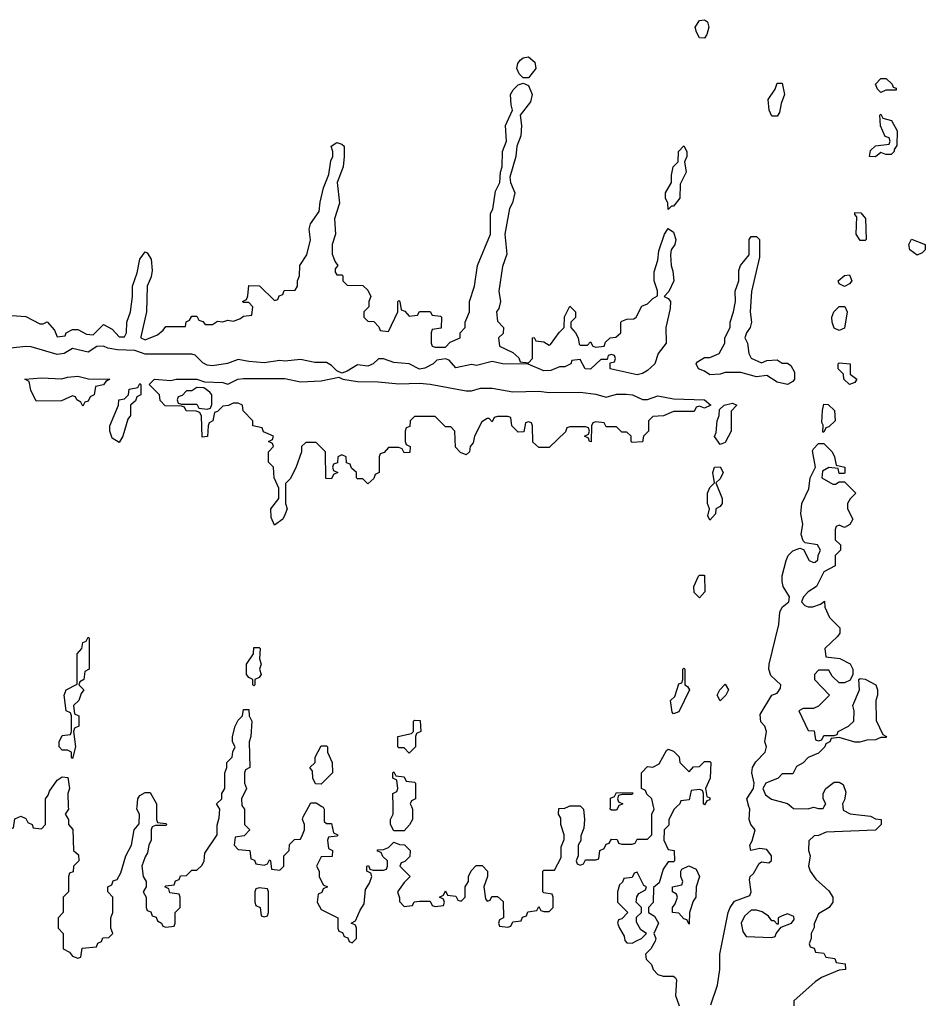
# Model space of a CAD drawing. Header units: inches. Extents: x 2701622 to 2964296, y 496201 to 720542.
# Tile 72 of 256: x 2741886 to 2745382, y 709236 to 713039. Entities that reach past the tile are written whole.
import ezdxf

# ---------------------------------------------------------------- set-up
doc = ezdxf.new("R2010")
doc.units = ezdxf.units.IN
doc.header["$MEASUREMENT"] = 0
doc.layers.add('C7740', color=7, linetype='Continuous')
doc.layers.add('C7741', color=7, linetype='Continuous')

msp = doc.modelspace()

# ---------------------------------------------------------------- linework, layer by layer
at = {"layer": 'C7740', "color": 4, "elevation": 12}
for points in [[(2741754, 710000), (2741754, 709990), (2741774, 709970), (2741774, 709910), (2741778, 709898), (2741790, 709894), (2741830, 709894), (2741842, 709898), (2741847.3, 709912.7), (2741862, 709918), (2741867.3, 709952.7), (2741890, 709962), (2741910, 709954), (2741918, 709938), (2741934, 709930), (2741938, 709918), (2741970, 709914), (2741986, 709930), (2741986, 710000)], [(2742073.7, 710000), (2742074, 709990), (2742062, 709970), (2742074, 709950), (2742074, 709930), (2742091.6, 709911.6), (2742094, 709830), (2742112.7, 709812.7), (2742114, 709790), (2742094, 709770), (2742092.7, 709747.3), (2742078, 709742), (2742074, 709730), (2742074, 709670), (2742054, 709650), (2742054, 709590), (2742034, 709570), (2742034, 709530), (2742054, 709510), (2742054, 709450), (2742078, 709438), (2742090, 709422), (2742110, 709414), (2742122, 709418), (2742127.3, 709452.7), (2742182, 709458), (2742187.3, 709472.7), (2742202, 709478), (2742207.3, 709492.7), (2742230, 709494), (2742246, 709510), (2742238, 709530), (2742238, 709570), (2742246, 709590), (2742246, 709650), (2742226, 709670), (2742226, 709690), (2742242, 709698), (2742247.3, 709712.7), (2742262, 709718), (2742276.4, 709743.6), (2742295.3, 709810), (2742318, 709850), (2742328, 709910), (2742347.3, 709932.7), (2742348, 709970), (2742338, 709990), (2742339, 710000)], [(2742414, 710000), (2742414, 709950), (2742418, 709938), (2742450, 709934), (2742454, 709930), (2742450, 709926), (2742410, 709926), (2742398, 709922), (2742394, 709910), (2742394, 709870), (2742384.7, 709850), (2742379.6, 709820.4), (2742370, 709806), (2742358, 709770), (2742362, 709730), (2742374, 709710), (2742374, 709690), (2742362, 709670), (2742374, 709650), (2742374, 709610), (2742378, 709598), (2742392.7, 709592.7), (2742398, 709578), (2742412.7, 709572.7), (2742418, 709558), (2742434, 709550), (2742438, 709538), (2742450, 709534), (2742482, 709538), (2742486, 709550), (2742486, 709590), (2742506, 709610), (2742506, 709650), (2742502, 709662), (2742466, 709666), (2742462, 709682), (2742446, 709690), (2742450, 709694), (2742482, 709698), (2742487.3, 709712.7), (2742502, 709718), (2742507.3, 709732.7), (2742530, 709734), (2742550, 709754), (2742570, 709754), (2742590, 709774), (2742598, 709790), (2742600.4, 709819.6), (2742648, 709890), (2742648.4, 709928.4), (2742656.4, 709956.4), (2742658, 709990), (2742652, 710000)], [(2742746.4, 710000), (2742754, 709990), (2742754, 709930), (2742774, 709910), (2742752.7, 709887.3), (2742718, 709882), (2742714, 709850), (2742730, 709834), (2742774, 709830), (2742778, 709798), (2742792.7, 709792.7), (2742798, 709778), (2742830, 709774), (2742842, 709778), (2742850, 709794), (2742854, 709790), (2742858, 709758), (2742890, 709754), (2742906, 709770), (2742906, 709810), (2742926, 709830), (2742927.3, 709852.7), (2742947.3, 709872.7), (2742970, 709874), (2742978, 709890), (2742986, 709910), (2742986, 709930), (2742978, 709950), (2742980.4, 709959.6), (2743002.4, 710000)], [(2743051.9, 710000), (2743056.9, 709996.9), (2743062, 709990), (2743062, 709942), (2743070, 709934), (2743090, 709934), (2743098, 709898), (2743114, 709890), (2743110, 709886), (2743078, 709882), (2743074, 709870), (2743078, 709838), (2743094, 709830), (2743092.7, 709807.3), (2743050, 709806), (2743032, 709770), (2743042, 709750), (2743042, 709730), (2743058, 709698), (2743074, 709690), (2743058, 709682), (2743052.7, 709667.3), (2743038, 709662), (2743034, 709630), (2743050, 709602), (2743114, 709570), (2743114, 709530), (2743118, 709518), (2743132.7, 709512.7), (2743138, 709498), (2743152.7, 709492.7), (2743158, 709478), (2743170, 709474), (2743186, 709490), (2743186, 709530), (2743182, 709542), (2743166, 709550), (2743182, 709558), (2743200.4, 709599.6), (2743216.4, 709623.6), (2743220.4, 709679.6), (2743236.4, 709703.6), (2743246, 709730), (2743242, 709742), (2743226, 709750), (2743226, 709770), (2743232.7, 709772.7), (2743238, 709758), (2743250, 709754), (2743290, 709754), (2743302, 709758), (2743306, 709770), (2743306, 709790), (2743287.3, 709807.3), (2743282, 709822), (2743267.3, 709827.3), (2743267.3, 709832.7), (2743290, 709834), (2743310, 709842), (2743330, 709862), (2743352.7, 709852.7), (2743371.3, 709851.3), (2743394, 709830), (2743392.7, 709807.3), (2743372.7, 709787.3), (2743358, 709782), (2743354, 709770), (2743394, 709730), (2743370, 709706), (2743344.7, 709670), (2743352.7, 709647.3), (2743352.7, 709632.7), (2743370, 709614), (2743402, 709618), (2743408.4, 709631.6), (2743430, 709634), (2743470, 709634), (2743478, 709618), (2743490, 709614), (2743522, 709618), (2743526, 709630), (2743522, 709642), (2743506, 709650), (2743522, 709658), (2743530, 709674), (2743538, 709658), (2743570, 709654), (2743578, 709638), (2743590, 709634), (2743606, 709650), (2743606, 709690), (2743618, 709710), (2743618, 709730), (2743628.4, 709751.6), (2743648.4, 709771.6), (2743671.6, 709771.6), (2743692, 709750), (2743692, 709730), (2743678, 709690), (2743683.6, 709643.6), (2743690, 709634), (2743702, 709638), (2743708, 709652), (2743730, 709652), (2743752.7, 709632.7), (2743754, 709570), (2743738, 709562), (2743734, 709550), (2743738, 709538), (2743770, 709534), (2743782, 709538), (2743790, 709554), (2743822, 709558), (2743827.3, 709572.7), (2743842, 709578), (2743847.3, 709592.7), (2743882, 709598), (2743890, 709614), (2743898, 709598), (2743910, 709594), (2743930, 709594), (2743946, 709610), (2743946, 709650), (2743942, 709662), (2743910, 709666), (2743906, 709670), (2743906, 709750), (2743910, 709754), (2743950, 709754), (2743976.4, 709803.6), (2743976.4, 709843.6), (2743987.3, 709872.7), (2743988, 709890), (2743975.3, 709930), (2743975.3, 709955.3), (2743966, 709970), (2743967.3, 709992.7), (2743990, 709994), (2744005, 710000)], [(2743398, 710000), (2743402, 709990), (2743402, 709950), (2743391.3, 709928.7), (2743370, 709906), (2743330, 709906), (2743318, 709930), (2743318, 709950), (2743328, 709970), (2743327.2, 710000)], [(2744052, 710000), (2744062, 709990), (2744066, 709950), (2744063.6, 709916.4), (2744052.7, 709887.3), (2744051.6, 709868.4), (2744042, 709850), (2744042, 709810), (2744034, 709790), (2744038, 709778), (2744050, 709774), (2744062, 709778), (2744070, 709794), (2744110, 709794), (2744122, 709798), (2744126, 709830), (2744142, 709838), (2744150, 709854), (2744162, 709858), (2744170, 709874), (2744192.7, 709872.7), (2744198, 709858), (2744210, 709854), (2744250, 709854), (2744262, 709858), (2744270, 709874), (2744310, 709874), (2744326, 709890), (2744326, 709970), (2744335.3, 709990), (2744333, 710000)], [(2744197, 710000), (2744190, 709986), (2744170, 709986), (2744166, 709990), (2744166.3, 710000)], [(2744423, 710000), (2744412, 709990), (2744392, 709950), (2744391.6, 709928.4), (2744374, 709910), (2744372, 709870), (2744390, 709834), (2744412, 709830), (2744414, 709790), (2744410, 709786), (2744390, 709786), (2744370, 709758), (2744354.8, 709705.2), (2744332.7, 709687.3), (2744331.1, 709628.9), (2744314, 709610), (2744314, 709590), (2744336.9, 709576.9), (2744352, 709550), (2744334, 709510), (2744342, 709490), (2744339.6, 709480.4), (2744322, 709450), (2744302, 709430), (2744304.7, 709410), (2744324.7, 709390), (2744331.3, 709370), (2744350, 709351.3), (2744370, 709344.7), (2744410, 709344.7), (2744418, 709338), (2744421, 709330), (2744418, 709270), (2744432, 709230)], [(2744553.6, 709233.6), (2744579.3, 709310), (2744589, 709370), (2744589.2, 709430), (2744621.2, 709590), (2744629.3, 709610), (2744645.8, 709634.2), (2744704, 709656), (2744709.3, 709670.7), (2744703.1, 709716.9), (2744706, 709730), (2744719.3, 709740.7), (2744740.2, 709779.8), (2744750, 709786), (2744778, 709782), (2744788.4, 709791.6), (2744788.7, 709810), (2744770, 709834), (2744742.8, 709837.2), (2744708, 709830), (2744704, 709850), (2744713.2, 709866.8), (2744725.2, 709910), (2744708.7, 709930), (2744702, 709950), (2744704, 709990), (2744701.3, 710000)], [(2744864.1, 710000), (2744872.7, 709992.7), (2744930, 709991.3), (2744950, 709998), (2744970, 709992), (2744987.3, 709992.7), (2744991.8, 710000)], [(2745063.4, 710000), (2745065.4, 709985.4), (2745091.6, 709971.6), (2745170, 709962), (2745190, 709952), (2745212, 709950), (2745212, 709930), (2745190, 709909), (2744999.6, 709900.4), (2744970, 709888), (2744952.7, 709887.3), (2744932.7, 709867.3), (2744931.3, 709830), (2744938, 709810), (2744931.3, 709770), (2744938, 709750), (2744959.6, 709719.6), (2745010, 709674), (2745024.7, 709650), (2745024.7, 709630), (2745011.3, 709610), (2744970, 709586), (2744952.7, 709547.3), (2744952.7, 709532.7), (2744942, 709510), (2744942, 709490), (2744934, 709470), (2744938, 709458), (2744952.7, 709452.7), (2744958, 709438), (2744990, 709434), (2744998, 709418), (2745032.7, 709412.7), (2745038, 709398), (2745072.7, 709392.7), (2745074, 709370), (2745050, 709368), (2744981, 709339), (2744956.9, 709323.1), (2744874, 709250), (2744874, 709230)]]:
    msp.add_lwpolyline(points, dxfattribs=at)
for points in [[(2744470, 709546), (2744462, 709562), (2744450, 709566), (2744430, 709588), (2744406, 709590), (2744406, 709610), (2744416.4, 709623.6), (2744426, 709650), (2744422, 709662), (2744406, 709670), (2744406, 709690), (2744442, 709698), (2744446, 709710), (2744438, 709730), (2744438, 709750), (2744442, 709758), (2744468.7, 709771.3), (2744498, 709758), (2744510.7, 709730), (2744498, 709690), (2744496, 709650), (2744486, 709634), (2744472, 709590)], [(2744270, 709746), (2744258, 709742), (2744250, 709726), (2744218, 709722), (2744212.7, 709707.3), (2744202, 709698), (2744194, 709670), (2744194, 709630), (2744234, 709590), (2744210, 709566), (2744198, 709562), (2744194, 709550), (2744202, 709530), (2744219.6, 709499.6), (2744222, 709482), (2744230, 709474), (2744250, 709472), (2744270, 709482), (2744286, 709490), (2744306, 709510), (2744284, 709524), (2744267.3, 709552.7), (2744267.3, 709572.7), (2744286, 709590), (2744286, 709610), (2744266, 709630), (2744268.4, 709651.6), (2744276.4, 709663.6), (2744302, 709678), (2744306, 709690), (2744295.3, 709695.3)], [(2742810, 709686), (2742798, 709682), (2742794, 709670), (2742794, 709630), (2742798, 709618), (2742814, 709610), (2742818, 709578), (2742830, 709574), (2742842, 709578), (2742846, 709590), (2742846, 709670), (2742842, 709682)], [(2744730, 709599), (2744710, 709599), (2744683.4, 709576.6), (2744670.8, 709550), (2744677.3, 709517.3), (2744690, 709498), (2744790, 709494), (2744802, 709498), (2744806, 709510), (2744826, 709534), (2744866, 709550), (2744876.4, 709563.6), (2744874.6, 709574.6), (2744850, 709586), (2744830, 709578), (2744814, 709570), (2744814, 709546), (2744810, 709546), (2744798, 709558), (2744790, 709558), (2744776.5, 709576.5), (2744752.7, 709592.7)]]:
    msp.add_lwpolyline(points, close=True, dxfattribs=at)
at = {"layer": 'C7741', "color": 4, "elevation": 12}
for points in [[(2744530, 712968), (2744510, 712968.7), (2744499, 712990), (2744494, 713010), (2744510, 713036), (2744530, 713038.8), (2744541, 713030), (2744546, 713010), (2744538.8, 712981.2)], [(2743830, 712814), (2743814, 712830), (2743805.2, 712850), (2743809, 712870), (2743818, 712882), (2743830, 712891), (2743850, 712894.8), (2743875.2, 712875.2), (2743878.8, 712850), (2743850, 712814)], [(2745210, 712758), (2745198, 712770), (2745189.2, 712790), (2745210, 712811.3), (2745231.1, 712811.1), (2745254, 712790), (2745258, 712778), (2745270, 712774), (2745270, 712766), (2745230, 712766)], [(2744790, 712666), (2744779, 712690), (2744775.3, 712730), (2744802, 712770), (2744810, 712794), (2744830, 712794), (2744838, 712750), (2744825.4, 712714.6), (2744819.6, 712680.4), (2744810, 712666)], [(2745230, 712518), (2745210, 712526), (2745190, 712508.7), (2745166, 712510), (2745170, 712534), (2745190, 712552), (2745242, 712558), (2745246, 712570), (2745242, 712582), (2745227.3, 712587.3), (2745208.9, 712628.9), (2745206, 712670), (2745210, 712674), (2745218, 712658), (2745252, 712650), (2745274, 712610), (2745272.7, 712552.7), (2745262, 712538), (2745262, 712530), (2745250, 712518)], [(2744390, 712306), (2744388.7, 712330), (2744379, 712350), (2744379, 712370), (2744402, 712410), (2744402, 712438), (2744409.3, 712470.7), (2744428, 712490), (2744429, 712530), (2744450, 712552), (2744462, 712530), (2744462, 712510), (2744452, 712490), (2744458.8, 712450), (2744436, 712404), (2744434.8, 712350), (2744410, 712318), (2744402, 712318)], [(2745130, 712186), (2745115.3, 712210), (2745118, 712278), (2745110, 712286), (2745110, 712294), (2745132.7, 712292.7), (2745151.6, 712271.6), (2745154, 712190), (2745150, 712186)], [(2744750, 711714), (2744770, 711722), (2744810, 711724.7), (2744830, 711712), (2744850, 711712), (2744862.8, 711702.8), (2744877.5, 711677.5), (2744877.1, 711650), (2744870, 711640.9), (2744850, 711629.6), (2744810, 711638.7), (2744770, 711665.2), (2744730, 711659.3), (2744670, 711676), (2744610, 711676), (2744590, 711669.6), (2744550, 711667.6), (2744530, 711681.2), (2744506, 711690), (2744498, 711710), (2744502, 711718), (2744530, 711734), (2744550, 711734), (2744586, 711750), (2744608, 711790), (2744608, 711810), (2744628.7, 711850), (2744629, 711870), (2744641.2, 711910), (2744648.7, 711950), (2744648, 711990), (2744662, 712030), (2744662, 712070), (2744668.7, 712090), (2744702, 712130), (2744702, 712190), (2744710, 712202), (2744730, 712202), (2744742, 712190), (2744742, 712122), (2744710.9, 711989.1), (2744706, 711910), (2744711, 711870), (2744706, 711850), (2744691.3, 711830), (2744684.7, 711810), (2744696, 711790), (2744701, 711750), (2744710, 711732)], [(2745350, 712129), (2745322, 712150), (2745318, 712170), (2745328.9, 712191.1), (2745382, 712170), (2745382, 712150), (2745370, 712138)], [(2745070, 712008.7), (2745050, 712018), (2745045.2, 712030), (2745070, 712051.3), (2745090, 712054), (2745098, 712030), (2745090, 712018)], [(2745050, 711838), (2745030, 711848), (2745022.7, 711870), (2745020.9, 711890), (2745029.4, 711910), (2745050, 711931.3), (2745071.3, 711931.3), (2745081, 711910), (2745070, 711848)], [(2745090, 711629.2), (2745068, 711650), (2745066, 711670), (2745046, 711690), (2745046, 711710), (2745050, 711714), (2745092, 711710), (2745092, 711670), (2745118, 711650), (2745110, 711638)], [(2742130, 711546), (2742122, 711562), (2742106, 711570), (2742102, 711582), (2742090, 711586), (2742047.3, 711567.3), (2741950, 711566), (2741928.4, 711608.4), (2741922, 711642), (2741906, 711650), (2741970, 711656), (2742048.9, 711651.1), (2742070, 711658), (2742110, 711662), (2742151.6, 711651.6), (2742234, 711650), (2742218, 711642), (2742210, 711628), (2742178, 711622), (2742174, 711590), (2742158, 711582), (2742150, 711566), (2742138, 711562)], [(2743350, 711632.4), (2743430, 711634.8), (2743470, 711630.7), (2743610, 711606), (2743630, 711606), (2743664.8, 711615.2), (2743710, 711616.3), (2743790, 711601), (2743890, 711604), (2743930, 711599.1), (2744050, 711600.7), (2744110, 711593), (2744150, 711581), (2744190, 711593), (2744227.2, 711592.8), (2744252, 711590), (2744290, 711571.3), (2744310, 711571.3), (2744350, 711586), (2744410, 711574.8), (2744530, 711571), (2744554, 711550), (2744530, 711538), (2744510, 711546), (2744498, 711542), (2744490, 711526), (2744410, 711526), (2744371.6, 711508.4), (2744330, 711506), (2744314, 711490), (2744314, 711450), (2744294, 711430), (2744290, 711408), (2744250, 711406), (2744246, 711410), (2744246, 711430), (2744230, 711446), (2744210, 711446), (2744190, 711466), (2744150, 711466), (2744142, 711482), (2744110, 711486), (2744098, 711482), (2744094, 711470), (2744091.6, 711408.4), (2744086, 711410), (2744082, 711422), (2744066, 711430), (2744082, 711438), (2744086, 711450), (2744082, 711462), (2744070, 711466), (2744010, 711466), (2743998, 711462), (2743992.7, 711447.3), (2743930, 711386), (2743890, 711386), (2743867.3, 711407.3), (2743866, 711470), (2743862, 711482), (2743850, 711486), (2743838, 711482), (2743832.7, 711447.3), (2743810, 711446), (2743786, 711470), (2743782, 711502), (2743770, 711506), (2743730, 711506), (2743718, 711502), (2743710, 711486), (2743698, 711498), (2743690, 711498), (2743670, 711486), (2743642, 711430), (2743636, 711404), (2743624.7, 711390), (2743622, 711370), (2743610, 711358), (2743587.3, 711367.3), (2743568.4, 711388.4), (2743566, 711450), (2743550, 711466), (2743530, 711466), (2743490, 711506), (2743410, 711506), (2743394, 711490), (2743392.7, 711467.3), (2743378, 711462), (2743374, 711450), (2743374, 711410), (2743378, 711398), (2743394, 711390), (2743392.7, 711367.3), (2743370, 711366), (2743362, 711382), (2743350, 711386), (2743310, 711386), (2743292.7, 711367.3), (2743278, 711362), (2743274, 711350), (2743274, 711290), (2743258, 711282), (2743252.7, 711267.3), (2743230, 711246), (2743210, 711266), (2743190, 711266), (2743186, 711270), (2743186, 711290), (2743167.3, 711307.3), (2743162, 711322), (2743147.3, 711327.3), (2743146, 711350), (2743130, 711358), (2743114, 711350), (2743112.7, 711327.3), (2743098, 711322), (2743094, 711310), (2743098, 711298), (2743114, 711290), (2743098, 711282), (2743090, 711266), (2743067.3, 711267.3), (2743066, 711370), (2743030, 711406), (2742990, 711406), (2742974, 711390), (2742974, 711370), (2742951.6, 711308.4), (2742930, 711266), (2742912.7, 711247.3), (2742912, 711170), (2742918, 711150), (2742910, 711126), (2742902, 711110), (2742870, 711086), (2742856.4, 711116.4), (2742855.3, 711150), (2742886, 711190), (2742886, 711230), (2742868, 711270), (2742866, 711310), (2742846, 711330), (2742846, 711370), (2742866, 711390), (2742862, 711402), (2742846, 711410), (2742862, 711418), (2742866, 711430), (2742827.3, 711447.3), (2742822, 711462), (2742786, 711470), (2742786, 711490), (2742748.4, 711528.4), (2742746, 711550), (2742730, 711558), (2742710, 711558), (2742691.6, 711548.4), (2742670, 711546), (2742650, 711526), (2742638, 711522), (2742632, 711490), (2742618, 711482), (2742614, 711470), (2742611.6, 711428.4), (2742590, 711426), (2742587.3, 711507.3), (2742582, 711522), (2742567.3, 711527.3), (2742528, 711528), (2742522, 711542), (2742510, 711546), (2742447.3, 711547.3), (2742428.4, 711568.4), (2742426, 711590), (2742386, 711630), (2742406, 711650), (2742470, 711644.7), (2742490, 711650.6), (2742570, 711650.8), (2742599.6, 711639.6), (2742670, 711638), (2742690, 711631.3), (2742728, 711650), (2742750, 711653.4), (2742910, 711653.4), (2742970, 711640.7), (2743050, 711644), (2743118, 711658), (2743134, 711650), (2743190, 711642), (2743270, 711640.7)], [(2742270, 711406), (2742242.7, 711422.7), (2742234, 711450), (2742234, 711470), (2742268, 711550), (2742268.7, 711570), (2742290, 711574), (2742306, 711590), (2742308.7, 711611.3), (2742342, 711618), (2742350, 711634), (2742354, 711630), (2742354, 711590), (2742338, 711582), (2742332.7, 711567.3), (2742314, 711550), (2742314, 711510), (2742303.6, 711496.4), (2742284.7, 711430)], [(2742570, 711618), (2742550, 711606), (2742530, 711606), (2742512.7, 711587.3), (2742498, 711582), (2742494, 711570), (2742498, 711558), (2742510, 711554), (2742570, 711554), (2742578, 711538), (2742610, 711534), (2742622, 711538), (2742627.3, 711552.7), (2742628, 711590), (2742620.4, 711600.4), (2742596.4, 711616.4)], [(2744590, 711398), (2744568.4, 711428.4), (2744575.3, 711444.7), (2744578, 711490), (2744586, 711510), (2744587.3, 711532.7), (2744606, 711550), (2744638, 711558), (2744654, 711550), (2744632.7, 711527.3), (2744632, 711450), (2744610, 711406)], [(2744986, 711446), (2744987.3, 711472.7), (2744983.1, 711483.1), (2744985.2, 711530), (2744990, 711554), (2745007.3, 711552.7), (2745032, 711530), (2745034, 711490), (2745010, 711466), (2744998, 711462), (2744990, 711446)], [(2744550, 711106), (2744542, 711122), (2744548.7, 711150), (2744541.2, 711170), (2744541.2, 711210), (2744550, 711232), (2744568, 711250), (2744562, 711290), (2744568.7, 711310), (2744590, 711312), (2744602, 711290), (2744590, 711266), (2744574, 711250), (2744598, 711190), (2744598, 711170), (2744590, 711158), (2744574, 711150), (2744572, 711130)], [(2744510, 710806), (2744490, 710826), (2744488.7, 710850), (2744506, 710890), (2744510, 710894), (2744530, 710894), (2744531.1, 710828.9)], [(2742090, 710186), (2742086, 710190), (2742086, 710210), (2742070, 710218), (2742050, 710218), (2742038, 710230), (2742038, 710250), (2742050, 710274), (2742082, 710278), (2742086, 710290), (2742086, 710350), (2742082, 710362), (2742066, 710370), (2742058, 710430), (2742066, 710450), (2742107.3, 710472.7), (2742108, 710590), (2742126, 710610), (2742130, 710634), (2742142, 710638), (2742150, 710654), (2742154, 710650), (2742154, 710530), (2742138, 710522), (2742134, 710490), (2742118, 710482), (2742114, 710470), (2742134, 710450), (2742123.6, 710436.4), (2742114, 710410), (2742094, 710390), (2742098, 710358), (2742114, 710350), (2742114, 710310), (2742098, 710302), (2742094, 710290), (2742102, 710230)], [(2742790, 710466), (2742786, 710470), (2742786, 710490), (2742770, 710498), (2742762, 710510), (2742762, 710550), (2742788, 710590), (2742790, 710614), (2742810, 710614), (2742814, 710610), (2742812, 710570), (2742818, 710550), (2742812, 710530), (2742818, 710510), (2742810, 710498), (2742794, 710490), (2742794, 710470)], [(2744410, 710358), (2744404.7, 710364.7), (2744398, 710410), (2744414.6, 710425.4), (2744430, 710474), (2744442, 710478), (2744446, 710490), (2744446, 710530), (2744450, 710534), (2744454, 710530), (2744454, 710470), (2744463.6, 710463.6), (2744471.3, 710450), (2744430, 710366)], [(2744590, 710408), (2744578, 710430), (2744589.1, 710450.9), (2744610, 710472), (2744622, 710450), (2744612, 710430)], [(2743390, 710206), (2743370, 710226), (2743350, 710226), (2743346, 710230), (2743346, 710270), (2743398, 710282), (2743406, 710290), (2743406, 710330), (2743410, 710334), (2743431.6, 710331.6), (2743434, 710290), (2743418, 710282), (2743414, 710270), (2743414, 710230)], [(2743050, 710086), (2743027.3, 710087.3), (2743018, 710110), (2743016.4, 710136.4), (2743006, 710150), (2743026, 710170), (2743026, 710190), (2743050, 710234), (2743070, 710234), (2743074, 710230), (2743074, 710210), (2743092, 710170), (2743094, 710130)]]:
    msp.add_lwpolyline(points, close=True, dxfattribs=at)
for points in [[(2741838, 711898), (2741910, 711892), (2741963.6, 711863.6), (2741976.4, 711863.6), (2741991.6, 711871.6), (2742019.8, 711839.8), (2742030, 711814), (2742062, 711818), (2742066, 711830), (2742090, 711842), (2742110, 711842), (2742143.6, 711823.6), (2742170, 711822), (2742210, 711862), (2742243.6, 711843.6), (2742270, 711814), (2742290, 711814), (2742298, 711830), (2742299, 711870), (2742313.2, 711910), (2742322, 711970), (2742322, 712010), (2742339.3, 712060.7), (2742350, 712114), (2742370, 712142), (2742378, 712138), (2742394, 712114), (2742397.3, 712070), (2742394, 712046), (2742378, 712010), (2742376, 711910), (2742354, 711814), (2742354, 711810), (2742370, 711802), (2742418, 711822), (2742440.4, 711839.6), (2742450, 711854), (2742526, 711854), (2742528.4, 711871.6), (2742542, 711878), (2742550, 711894), (2742570, 711894), (2742578, 711878), (2742592.7, 711872.7), (2742602, 711862), (2742630, 711862), (2742650, 711874), (2742670, 711872), (2742690, 711878), (2742710, 711874), (2742736.4, 711883.6), (2742750, 711894), (2742782, 711898), (2742786, 711930), (2742770, 711946), (2742750, 711946), (2742746, 711950), (2742762, 711958), (2742767.3, 711972.7), (2742770, 712012), (2742811.3, 712011.3), (2742870, 711954), (2742882, 711958), (2742887.3, 711972.7), (2742902, 711978), (2742907.3, 711992.7), (2742950, 711994), (2742958, 712010), (2742958, 712030), (2742966, 712050), (2742968, 712090), (2742994, 712130), (2743008.4, 712188.4), (2743004, 712230), (2743008.7, 712250), (2743042, 712298), (2743045.6, 712334.4), (2743059, 712390), (2743079.3, 712440.7), (2743086.6, 712493.4), (2743095.3, 712510), (2743095.3, 712530), (2743089, 712550), (2743110, 712564.7), (2743130, 712558), (2743138, 712550), (2743138, 712510), (2743134.8, 712470), (2743111, 712410), (2743121, 712330), (2743101, 712270), (2743104.7, 712210), (2743092, 712170), (2743092.7, 712132.7), (2743103.6, 712103.6), (2743114, 712090), (2743103.6, 712076.4), (2743103.6, 712063.6), (2743110, 712054), (2743130, 712054), (2743134, 712050), (2743134, 712030), (2743150, 712014), (2743210, 712012), (2743230, 711994), (2743242, 711970), (2743234, 711950), (2743234, 711930), (2743214, 711910), (2743214, 711890), (2743230, 711874), (2743252.7, 711872.7), (2743272.7, 711852.7), (2743278, 711838), (2743310, 711834), (2743346, 711910), (2743346, 711950), (2743350, 711954), (2743354, 711950), (2743358, 711918), (2743372.7, 711912.7), (2743390, 711894), (2743422, 711898), (2743430, 711912), (2743470, 711912), (2743478, 711898), (2743510, 711894), (2743514, 711890), (2743512.7, 711847.3), (2743478, 711842), (2743474, 711830), (2743474, 711790), (2743478, 711778), (2743490, 711774), (2743530, 711774), (2743547.3, 711792.7), (2743586, 711810), (2743586, 711830), (2743606, 711850), (2743606, 711870), (2743622, 711910), (2743622, 711950), (2743642, 712010), (2743653.2, 712090), (2743704, 712210), (2743704, 712290), (2743712.7, 712307.3), (2743722.9, 712377.1), (2743739, 712410), (2743742, 712450), (2743748.7, 712470), (2743749.2, 712530), (2743765.2, 712570), (2743761.2, 712630), (2743789, 712690), (2743782.7, 712710), (2743780.9, 712750), (2743791.6, 712768.4), (2743810, 712786.8), (2743830, 712794), (2743850, 712784.7), (2743864.9, 712750), (2743858.4, 712721.6), (2743818, 712670), (2743822.8, 712630), (2743820.7, 712590), (2743804.7, 712550), (2743801, 712510), (2743778, 712430), (2743781, 712410), (2743797.3, 712370), (2743788.3, 712331.7), (2743777.3, 712310), (2743758.8, 712210), (2743766.4, 712133.6), (2743750, 712086), (2743736, 711990), (2743742, 711950), (2743736, 711924), (2743726.8, 711910), (2743730, 711874), (2743754, 711850), (2743752.7, 711827.3), (2743734, 711810), (2743738, 711778), (2743790, 711754), (2743812.7, 711732.7), (2743818, 711718), (2743850, 711714), (2743866, 711730), (2743866, 711810), (2743872, 711812), (2743878, 711798), (2743910, 711794), (2743930, 711782), (2743935.3, 711784.7), (2743968.9, 711831.1), (2743988, 711850), (2743988.9, 711891.1), (2744010, 711932), (2744031.3, 711910), (2744031.1, 711888.9), (2744014, 711870), (2744014, 711850), (2744032, 711830), (2744042, 711810), (2744046, 711786), (2744050, 711782), (2744078, 711782), (2744090, 711794), (2744098, 711778), (2744110, 711774), (2744142, 711778), (2744147.3, 711792.7), (2744166, 711810), (2744187.3, 711812.7), (2744206, 711830), (2744206, 711870), (2744210, 711874), (2744230, 711882), (2744256.4, 711883.6), (2744266, 711890), (2744288, 711932), (2744310, 711942), (2744330, 711962), (2744348, 711972), (2744348.4, 711991.6), (2744335.1, 712030), (2744335.1, 712064.9), (2744349, 712110), (2744353.6, 712146.4), (2744375.3, 712210), (2744390, 712232), (2744410, 712218), (2744418.8, 712190), (2744414.8, 712170), (2744401, 712150), (2744398.8, 712130), (2744400.7, 712090), (2744407.9, 712067.9), (2744411.3, 712030), (2744391.6, 711988.4), (2744374, 711970), (2744390, 711962), (2744398, 711950), (2744396.9, 711923.1), (2744380.7, 711850), (2744382, 711790), (2744351.3, 711750), (2744338, 711710), (2744310, 711684.5), (2744290, 711672.3), (2744270, 711667.6), (2744166, 711690), (2744166, 711714), (2744182, 711718), (2744186, 711730), (2744182, 711742), (2744170, 711746), (2744158, 711742), (2744154, 711726), (2744130, 711726), (2744090, 711689.3), (2744068.7, 711690), (2744050, 711726), (2744018, 711722), (2744014, 711710), (2743990, 711698), (2743970, 711698), (2743935.9, 711684.1), (2743910, 711682.7), (2743848.4, 711708.4), (2743749.5, 711709.5), (2743710, 711719), (2743650, 711702.7), (2743630, 711707), (2743570, 711694), (2743544, 711724), (2743530, 711729), (2743496, 711724), (2743482, 711710), (2743450, 711693.2), (2743430, 711689.2), (2743390, 711709.5), (2743330, 711715.1), (2743290, 711729.3), (2743270.8, 711729.2), (2743250, 711709.2), (2743230, 711701.2), (2743190, 711706), (2743150, 711681.2), (2743130, 711674), (2743110, 711682), (2743090, 711702.7), (2743070, 711715.1), (2743025.5, 711714.5), (2742970, 711726.3), (2742910, 711719.5), (2742890, 711722.9), (2742830, 711714), (2742770, 711718.4), (2742730, 711726.6), (2742688.7, 711711.3), (2742630, 711701.6), (2742610, 711704.5), (2742593, 711713), (2742562.9, 711742.9), (2742550, 711747.3), (2742370, 711746.6), (2742330, 711761.2), (2742263.2, 711763.2), (2742226, 711770), (2742210, 711778), (2742183.6, 711776.4), (2742150, 711755.3), (2742090, 711769.2), (2742058, 711750), (2742030, 711745.1), (2741930, 711775.3), (2741910, 711777.2), (2741850, 711769.6)], [(2744701.3, 710000), (2744693.2, 710030), (2744719, 710070), (2744721.2, 710090), (2744712, 710130), (2744715.1, 710150), (2744727.6, 710172.4), (2744764, 710210), (2744768.7, 710230), (2744762, 710250), (2744768.7, 710290), (2744762, 710310), (2744747, 710327), (2744745.1, 710354.9), (2744789, 710430), (2744810, 710438), (2744823.1, 710456.9), (2744824, 710470), (2744786.2, 710506.2), (2744778.4, 710530), (2744779.6, 710550), (2744817.2, 710702.8), (2744820.9, 710750), (2744829.6, 710770.4), (2744855.3, 710790), (2744857.2, 710810), (2744832.7, 710850), (2744829.6, 710869.6), (2744829.6, 710890.4), (2744844.5, 710950), (2744853.2, 710970), (2744870, 710986.8), (2744898, 710998), (2744912, 710992), (2744934, 710950), (2744950, 710942), (2744956.4, 710943.6), (2744967.3, 710952.7), (2744968, 710970), (2744978, 710990), (2744966, 711010), (2744918, 711018), (2744910, 711026), (2744902.7, 711050), (2744909.4, 711090), (2744901.2, 711130), (2744905.2, 711170), (2744932.9, 711227.1), (2744938, 711270), (2744958, 711310), (2744947, 711373), (2744950, 711382), (2744970, 711402), (2744990, 711402), (2745022, 711370), (2745032, 711350), (2745038, 711318), (2745072, 711310), (2745072, 711290), (2745070, 711286), (2745050, 711286), (2745046, 711306), (2745010, 711308.7), (2744984.7, 711295.3), (2744982, 711270), (2745025.4, 711245.4), (2745035.3, 711244.7), (2745050, 711254), (2745070, 711254), (2745114, 711210), (2745091.6, 711188.4), (2745082, 711170), (2745082, 711150), (2745102, 711110), (2745091.1, 711088.9), (2745070, 711078), (2745050, 711086), (2745038, 711082), (2745034, 711070), (2745034, 711030), (2745054, 711010), (2745054, 710990), (2745034, 710970), (2745034, 710930), (2744990, 710906), (2744962, 710850), (2744930, 710828.7), (2744911.3, 710810), (2744904.7, 710790), (2744916.9, 710776.9), (2744930, 710771.3), (2744948.4, 710771.6), (2744978, 710782), (2744992.7, 710792.7), (2744994, 710770), (2745012, 710730), (2745052, 710690), (2745052, 710670), (2745043.6, 710656.4), (2744994, 710610), (2744998, 710578), (2745051.6, 710571.6), (2745091.6, 710551.6), (2745102, 710530), (2745102, 710510), (2745092, 710488), (2745070, 710478), (2745050, 710478), (2745023.1, 710503.1), (2745010, 710526), (2744970, 710526), (2744954, 710510), (2744954, 710490), (2745012, 710430), (2744970, 710388), (2744950, 710378), (2744910, 710378), (2744894, 710370), (2744930, 710294), (2744952.7, 710292.7), (2744958, 710258), (2744970, 710254), (2744982, 710258), (2744990, 710274), (2745030, 710274), (2745042, 710278), (2745046, 710290), (2745086, 710310), (2745106, 710330), (2745108, 710370), (2745102, 710390), (2745128, 710450), (2745126, 710490), (2745130, 710494), (2745150, 710492), (2745191.3, 710470), (2745198, 710450), (2745198, 710430), (2745191.3, 710410), (2745192.7, 710332.7), (2745218, 710278), (2745232, 710270), (2745230, 710266), (2745210, 710266), (2745190, 710258), (2745156.4, 710256.4), (2745128.9, 710248.9), (2745110, 710248.7), (2745050, 710266), (2745018, 710262), (2745014, 710250), (2744998, 710242), (2744994, 710230), (2744970, 710206), (2744930, 710188.7), (2744910, 710168), (2744885.4, 710154.6), (2744870, 710126), (2744830, 710126), (2744814, 710110), (2744766, 710090), (2744754.8, 710070), (2744765.5, 710045.5), (2744787.7, 710027.7), (2744850, 710012), (2744864.1, 710000)], [(2742652, 710000), (2742646, 710010), (2742666, 710030), (2742666, 710050), (2742678, 710070), (2742678, 710130), (2742686, 710150), (2742686, 710170), (2742706, 710190), (2742708.4, 710211.6), (2742718, 710230), (2742708, 710250), (2742708, 710270), (2742718, 710310), (2742730, 710334), (2742746, 710350), (2742750, 710374), (2742770, 710374), (2742772, 710350), (2742782, 710330), (2742778, 710270), (2742772, 710250), (2742774, 710150), (2742758, 710142), (2742754, 710130), (2742754, 710090), (2742762, 710070), (2742742, 710030), (2742743.6, 710003.6), (2742746.4, 710000)], [(2744333, 710000), (2744326, 710030), (2744307.3, 710047.3), (2744302, 710062), (2744286, 710070), (2744286, 710130), (2744310, 710154), (2744330, 710152), (2744354.6, 710165.4), (2744383.1, 710216.9), (2744390, 710222), (2744410, 710214), (2744431.6, 710191.6), (2744434, 710170), (2744470, 710134), (2744487.3, 710152.7), (2744510, 710154), (2744530, 710174), (2744550, 710174), (2744554, 710170), (2744551.1, 710108.9), (2744534, 710070), (2744538, 710038), (2744550, 710034), (2744550, 710026), (2744538, 710022), (2744530, 710006), (2744526, 710010), (2744526, 710050), (2744522, 710062), (2744510, 710066), (2744478, 710062), (2744470, 710026), (2744438, 710022), (2744434, 710010), (2744423, 710000)], [(2741986, 710000), (2741986, 710030), (2741996.4, 710043.6), (2742000.4, 710059.6), (2742030, 710102), (2742050, 710114), (2742071.6, 710111.6), (2742078, 710070), (2742072, 710050), (2742073.7, 710000)], [(2743327.2, 710000), (2743326, 710050), (2743342, 710058), (2743346, 710070), (2743342, 710102), (2743326, 710110), (2743326, 710130), (2743330, 710134), (2743338, 710118), (2743370, 710114), (2743378, 710098), (2743410, 710094), (2743414, 710090), (2743414, 710030), (2743398, 710022), (2743394, 710010), (2743398, 710000)], [(2744991.8, 710000), (2744998, 710010), (2744988, 710030), (2744988, 710050), (2744998, 710070), (2745030, 710094), (2745050, 710094), (2745064.7, 710084.7), (2745075.3, 710055.3), (2745070, 710026), (2745062, 710010), (2745063.4, 710000)], [(2742339, 710000), (2742342, 710030), (2742350, 710042), (2742370, 710054), (2742390, 710054), (2742414, 710010), (2742414, 710000)], [(2744166.3, 710000), (2744167.3, 710032.7), (2744182, 710038), (2744190, 710054), (2744252.7, 710052.7), (2744250, 710046), (2744210, 710046), (2744198, 710042), (2744194, 710030), (2744198, 710018), (2744214, 710010), (2744198, 710002), (2744197, 710000)], [(2743002.4, 710000), (2743010, 710014), (2743030, 710014), (2743051.9, 710000)], [(2744005, 710000), (2744010, 710002), (2744050, 710002), (2744052, 710000)]]:
    msp.add_lwpolyline(points, dxfattribs=at)

doc.saveas('drawing.dxf')
